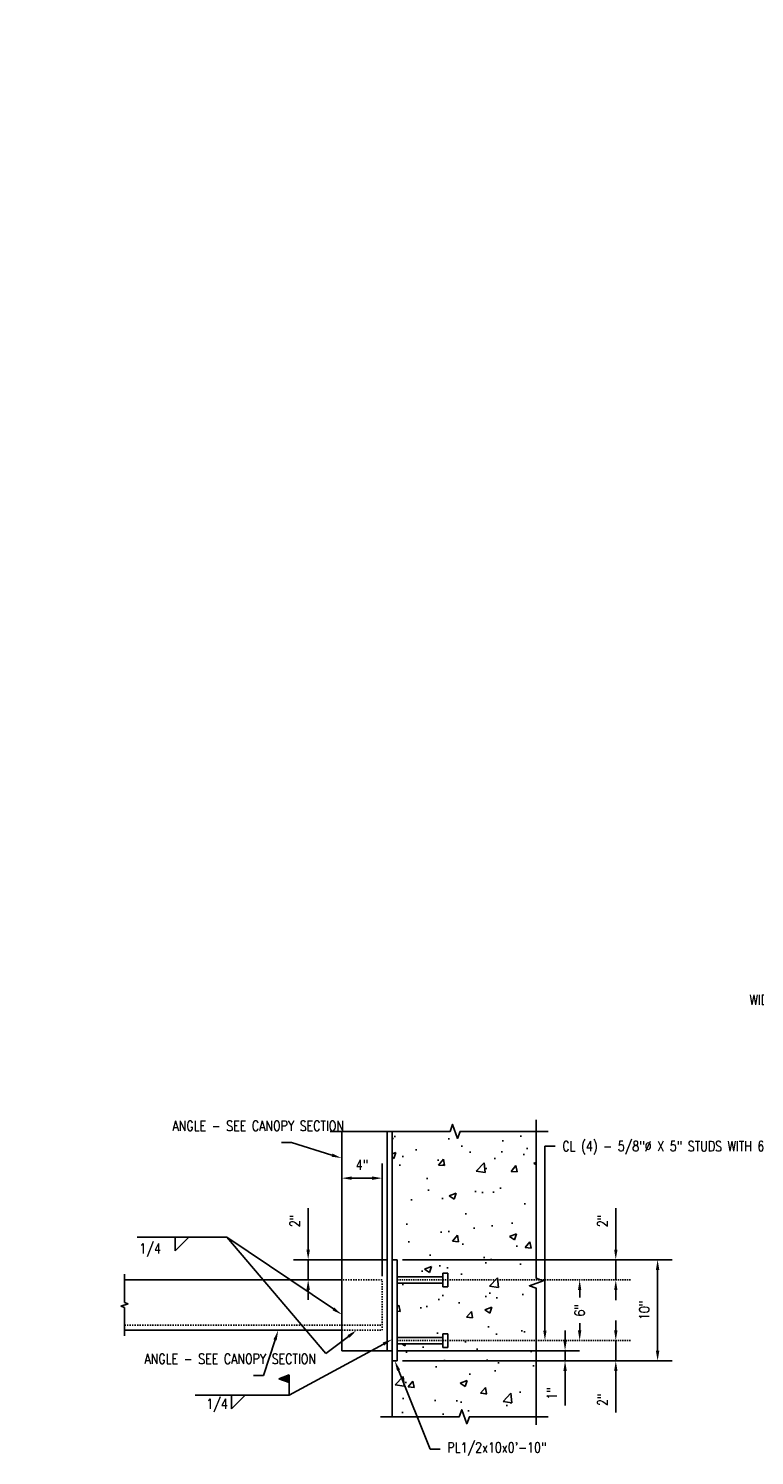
# Model space of a CAD drawing. Header units: inches. Extents: x -28 to 1146, y 41 to 191.
# Tile 5 of 13: x 116 to 188, y 41 to 182. Entities that reach past the tile are written whole.
import ezdxf
from ezdxf import colors
from ezdxf.entities.mleader import LeaderData, LeaderLine
from ezdxf.math import Vec2, Vec3

# ---------------------------------------------------------------- set-up
doc = ezdxf.new("R2010")
doc.units = ezdxf.units.IN
doc.header["$MEASUREMENT"] = 0
for name, pattern in [('Center 1_4_', [0.53125, 0.25, -0.09375, 0.09375, -0.09375]), ('Dash', [0.25, 0.125, -0.125]), ('Dash - 1_16_', [0.1875, 0.125, -0.0625])]:
    doc.linetypes.add(name, pattern=pattern)
doc.layers.add('A-WALL-PATT', color=8, linetype='Continuous', lineweight=18)
for name, color, linetype in [('S-ANNO-DIMS', 1, 'Continuous'), ('S-ANNO-NOTE', 2, 'Continuous'), ('S-ANNO-SYMB', 2, 'Continuous'), ('S-DETL-CNTR', 1, 'Center 1_4_'), ('S-DETL-GENF', 92, 'Continuous'), ('S-DETL-HDLN', 1, 'Dash'), ('S-DETL-MEDM', 3, 'Continuous')]:
    doc.layers.add(name, color=color, linetype=linetype)
doc.styles.add('Annotative', font='romans.shx', dxfattribs={"width": 0.8, "height": 0.125})
doc.dimstyles.new('Annotative', dxfattribs={"dimscale": 0, "dimtxt": 0.125, "dimasz": 0.125, "dimexe": 0.18, "dimexo": 0.0625, "dimgap": 0.09, "dimtad": 1, "dimdec": 3, "dimzin": 3, "dimdsep": 46, "dimlunit": 4, "dimtxsty": 'Annotative', "dimcen": 0.09, "dimclrt": 2, "dimazin": 2, "dimtfac": 1, "dimtdec": 3, "dimtmove": 0, "dimatfit": 0, "dimfxl": 1, "dimtfill": 1, "dimfrac": 2, "dimtolj": 1, "dimtzin": 0, "dimarcsym": 0})

# ---------------------------------------------------------------- blocks, each defined once
blk = doc.blocks.new('HDR-Ai_Breakline-Single - 03 - 3_ _ 1_-0_-1891459-CANOPY CONN 2')
at = {"lineweight": -3}
for p, q in [((-3.06, -3.5), (-0.25, -3.5)), ((-0.25, -3.5), (-0.12, -3.13)), ((-0.12, -3.13), (0.12, -3.88)), ((0.12, -3.88), (0.25, -3.5)), ((0.25, -3.5), (3.06, -3.5))]:
    blk.add_line(p, q, dxfattribs=at)
blk = doc.blocks.new('*D58')
at = {"layer": 'Defpoints', "color": 0, "transparency": 16777216}
for p in [(152.77, 60.58), (167.9, 58.58), (174.39, 58.58)]:
    blk.add_point(p, dxfattribs=at)
at = {"layer": 'S-ANNO-DIMS', "color": 0, "lineweight": -2, "transparency": 16777216}
for p, q in [((174.39, 61.58), (174.39, 65.69)), ((174.39, 58.58), (174.39, 60.58)), ((174.39, 57.58), (174.39, 56.58))]:
    blk.add_line(p, q, dxfattribs=at)
at = {"layer": 'S-ANNO-DIMS', "color": 0, "transparency": 16777216}
for points in [[(174.23, 61.58), (174.56, 61.58), (174.39, 60.58)], [(174.23, 57.58), (174.56, 57.58), (174.39, 58.58)]]:
    blk.add_solid(points, dxfattribs=at)
at = {"layer": 'S-ANNO-DIMS', "color": 2, "lineweight": -3, "transparency": 16777216, "insert": (173.08, 64.42), "char_height": 1, "width": 1.5533, "attachment_point": 5, "rotation": 90, "style": 'Annotative'}
blk.add_mtext('\\A1;2"', dxfattribs=at)
blk = doc.blocks.new('*D57')
at = {"layer": 'Defpoints', "color": 0, "transparency": 16777216}
for p in [(167.9, 58.58), (167.76, 52.58), (170.82, 52.58)]:
    blk.add_point(p, dxfattribs=at)
at = {"layer": 'S-ANNO-DIMS', "color": 0, "lineweight": -2, "transparency": 16777216}
for p, q in [((170.82, 57.58), (170.82, 56.83)), ((170.82, 53.58), (170.82, 54.32))]:
    blk.add_line(p, q, dxfattribs=at)
at = {"layer": 'S-ANNO-DIMS', "color": 0, "transparency": 16777216}
for points in [[(170.65, 57.58), (170.98, 57.58), (170.82, 58.58)], [(170.65, 53.58), (170.98, 53.58), (170.82, 52.58)]]:
    blk.add_solid(points, dxfattribs=at)
at = {"layer": 'S-ANNO-DIMS', "color": 2, "lineweight": -3, "transparency": 16777216, "insert": (170.82, 55.58), "char_height": 1, "width": 1.5533, "attachment_point": 5, "rotation": 90, "style": 'Annotative'}
blk.add_mtext('\\A1;6"', dxfattribs=at)
blk = doc.blocks.new('*D56')
at = {"layer": 'Defpoints', "color": 0, "transparency": 16777216}
for p in [(167.76, 52.58), (152.77, 50.58), (174.39, 50.58)]:
    blk.add_point(p, dxfattribs=at)
at = {"layer": 'S-ANNO-DIMS', "color": 0, "lineweight": -2, "transparency": 16777216}
for p, q in [((174.39, 53.58), (174.39, 54.58)), ((174.39, 52.58), (174.39, 50.58)), ((174.39, 49.58), (174.39, 45.46))]:
    blk.add_line(p, q, dxfattribs=at)
at = {"layer": 'S-ANNO-DIMS', "color": 0, "transparency": 16777216}
for points in [[(174.23, 53.58), (174.56, 53.58), (174.39, 52.58)], [(174.23, 49.58), (174.56, 49.58), (174.39, 50.58)]]:
    blk.add_solid(points, dxfattribs=at)
at = {"layer": 'S-ANNO-DIMS', "color": 2, "lineweight": -3, "transparency": 16777216, "insert": (173.08, 46.73), "char_height": 1, "width": 1.5533, "attachment_point": 5, "rotation": 90, "style": 'Annotative'}
blk.add_mtext('\\A1;2"', dxfattribs=at)
blk = doc.blocks.new('*D55')
at = {"layer": 'Defpoints', "color": 0, "transparency": 16777216}
for p in [(152.77, 60.58), (152.77, 50.58), (178.53, 50.58)]:
    blk.add_point(p, dxfattribs=at)
at = {"layer": 'S-ANNO-DIMS', "color": 0, "lineweight": -2, "transparency": 16777216}
for p, q in [((153.27, 60.58), (179.97, 60.58)), ((178.53, 59.58), (178.53, 51.58)), ((153.27, 50.58), (179.97, 50.58))]:
    blk.add_line(p, q, dxfattribs=at)
at = {"layer": 'S-ANNO-DIMS', "color": 0, "transparency": 16777216}
for points in [[(178.36, 59.58), (178.7, 59.58), (178.53, 60.58)], [(178.36, 51.58), (178.7, 51.58), (178.53, 50.58)]]:
    blk.add_solid(points, dxfattribs=at)
at = {"layer": 'S-ANNO-DIMS', "color": 2, "lineweight": -3, "transparency": 16777216, "insert": (177.21, 55.58), "char_height": 1, "width": 2.4577, "attachment_point": 5, "rotation": 90, "style": 'Annotative'}
blk.add_mtext('\\A1;10"', dxfattribs=at)
blk = doc.blocks.new('HDR-Si_Weld-Symbol - Bottom-1969923-CANOPY CONN 2')
at = {"layer": 'S-ANNO-NOTE', "lineweight": -3}
for p, q in [((-0.437, 0), (0.671, 0)), ((0.031, -0.169), (0.2, 0)), ((0.031, 0), (0.031, -0.169)), ((0.2, 0), (0.031, 0))]:
    blk.add_line(p, q, dxfattribs=at)
blk = doc.blocks.new('*D54')
at = {"layer": 'Defpoints', "color": 0, "transparency": 16777216}
for p in [(151.27, 68.65), (147.27, 65.6), (151.27, 58.47)]:
    blk.add_point(p, dxfattribs=at)
at = {"layer": 'S-ANNO-DIMS', "color": 0, "lineweight": -2, "transparency": 16777216}
for p, q in [((151.27, 58.97), (151.27, 70.09)), ((148.27, 68.65), (150.27, 68.65))]:
    blk.add_line(p, q, dxfattribs=at)
at = {"layer": 'S-ANNO-DIMS', "color": 0, "transparency": 16777216}
for points in [[(148.27, 68.82), (148.27, 68.48), (147.27, 68.65)], [(150.27, 68.82), (150.27, 68.48), (151.27, 68.65)]]:
    blk.add_solid(points, dxfattribs=at)
at = {"layer": 'S-ANNO-DIMS', "color": 2, "lineweight": -3, "transparency": 16777216, "insert": (149.27, 69.96), "char_height": 1, "width": 1.5533, "attachment_point": 5, "style": 'Annotative'}
blk.add_mtext('\\A1;4"', dxfattribs=at)
blk = doc.blocks.new('*D83')
at = {"layer": 'Defpoints', "color": 0, "transparency": 16777216}
for p in [(152.27, 60.58), (143.95, 58.6), (151.27, 58.6)]:
    blk.add_point(p, dxfattribs=at)
at = {"layer": 'S-ANNO-DIMS', "color": 0, "lineweight": -2, "transparency": 16777216}
for p, q in [((143.95, 61.58), (143.95, 65.69)), ((151.77, 60.58), (142.51, 60.58)), ((143.95, 58.6), (143.95, 60.58)), ((143.95, 57.6), (143.95, 56.6))]:
    blk.add_line(p, q, dxfattribs=at)
at = {"layer": 'S-ANNO-DIMS', "color": 0, "transparency": 16777216}
for points in [[(143.78, 61.58), (144.12, 61.58), (143.95, 60.58)], [(143.78, 57.6), (144.12, 57.6), (143.95, 58.6)]]:
    blk.add_solid(points, dxfattribs=at)
at = {"layer": 'S-ANNO-DIMS', "color": 2, "transparency": 16777216, "insert": (142.64, 64.42), "char_height": 1, "attachment_point": 5, "rotation": 90, "style": 'Annotative', "bg_fill": 3, "box_fill_scale": 1.25, "bg_fill_color": 256, "bg_fill_true_color": 13158600, "bg_fill_transparency": 0}
blk.add_mtext('\\A1;2"', dxfattribs=at)
blk = doc.blocks.new('*D97')
at = {"layer": 'Defpoints', "color": 0, "transparency": 16777216}
for p in [(152.27, 51.58), (152.77, 50.58), (169.37, 50.58)]:
    blk.add_point(p, dxfattribs=at)
at = {"layer": 'S-ANNO-DIMS', "color": 0, "lineweight": -2, "transparency": 16777216}
for p, q in [((169.37, 52.58), (169.37, 53.58)), ((152.77, 51.58), (170.81, 51.58)), ((169.37, 51.58), (169.37, 50.58)), ((153.27, 50.58), (170.81, 50.58)), ((169.37, 49.58), (169.37, 46.15))]:
    blk.add_line(p, q, dxfattribs=at)
at = {"layer": 'S-ANNO-DIMS', "color": 0, "transparency": 16777216}
for points in [[(169.21, 52.58), (169.54, 52.58), (169.37, 51.58)], [(169.21, 49.58), (169.54, 49.58), (169.37, 50.58)]]:
    blk.add_solid(points, dxfattribs=at)
at = {"layer": 'S-ANNO-DIMS', "color": 2, "lineweight": -3, "transparency": 16777216, "insert": (168.06, 47.36), "char_height": 1, "width": 2.4577, "attachment_point": 5, "rotation": 90, "style": 'Annotative'}
blk.add_mtext('\\A1;1"', dxfattribs=at)

msp = doc.modelspace()

# ---------------------------------------------------------------- hatches: boundary and pattern name
at = {"layer": 'A-WALL-PATT', "lineweight": -3}
h = msp.add_hatch(dxfattribs=at)
h.set_pattern_fill('AR-CONC', color=8, style=0)
h.set_pattern_definition([(50, (63.131, 4.1305), (7.1726, -0.62752), [0.75, -8.25]), (355, (63.131, 4.1305), (-1.3875, 7.5219), [0.6, -6.6]), (100.4514, (63.7285, 4.078), (5.7851, 6.8944), [0.6374, -7.01142]), (46.184, (63.131, 6.1305), (10.6724, -1.6552), [1.125, -12.375]), (96.636, (64.02, 5.993), (9.3466, 9.7412), [0.9561, -10.5171]), (351.184, (63.131, 6.13), (9.3466, 9.7412), [0.9, -9.9]), (21, (64.131, 5.6305), (5.96907, -4.0262), [0.75, -8.25]), (326, (64.131, 5.6305), (2.43315, 7.2515), [0.6, -6.6]), (71.4514, (64.628, 5.295), (8.40222, 3.2253), [0.6374, -7.01142]), (37.5, (63.1308, 4.1305), (0.1216, 3.32894), [0, -6.52, 0, -6.7, 0, -6.625]), (7.5, (63.131, 4.1305), (2.6307, 3.94412), [0, -3.82, 0, -6.37, 0, -2.525]), (327.5, (60.9008, 4.1305), (5.338224, -0.22555), [0, -2.5, 0, -7.8, 0, -10.35]), (317.5, (59.901, 4.1305), (5.83186, 1.00105), [0, -3.25, 0, -5.18, 0, -7.35])])
h.paths.add_polyline_path([(158.0384, 44.3602), (158.2884, 45.047), (166.5278, 45.047), (166.5278, 57.7555), (165.841, 58.0055), (167.2147, 58.5055), (166.5278, 58.7555), (166.5278, 73.2737), (158.9899, 73.2737), (158.7399, 72.5869), (158.2399, 73.9606), (157.9899, 73.2737), (152.2721, 73.2737), (152.2721, 60.5764), (152.7721, 60.5764), (152.7721, 58.8914), (157.2839, 58.8914), (157.2839, 59.2457), (157.7563, 59.2457), (157.7563, 57.9071), (157.2839, 57.9071), (157.2839, 58.2614), (152.7721, 58.2614), (152.7721, 52.8914), (157.2839, 52.8914), (157.2839, 53.2457), (157.7563, 53.2457), (157.7563, 51.9071), (157.2839, 51.9071), (157.2839, 52.2614), (152.7721, 52.2614), (152.7721, 50.5764), (152.2721, 50.5764), (152.2721, 45.047), (157.2884, 45.047), (157.5384, 45.7339)])
at = {"layer": 'S-ANNO-NOTE', "lineweight": -3}
msp.add_hatch(color=256, dxfattribs=at).paths.add_polyline_path([(141.0614, 48.8068), (142.0614, 49.1818), (142.0614, 48.4318)])

# ---------------------------------------------------------------- linework, layer by layer
for p, q in [((145.6915, 51.299), (135.9007, 62.8026)), ((142.0614, 49.1818), (141.0614, 48.8068)), ((142.0614, 48.4318), (141.0614, 48.8068)), ((142.0614, 47.1747), (142.0614, 49.1818)), ((141.6412, 47.1747), (132.7739, 47.1747)), ((136.3628, 45.8217), (137.7157, 47.1747)), ((136.3628, 47.1747), (136.3628, 45.8217))]:
    msp.add_line(p, q, dxfattribs=at)
at = {"layer": 'S-DETL-CNTR', "linetype": 'Dash - 1_16_', "lineweight": -3}
for p, q in [((175.833, 58.5764), (152.7721, 58.5764)), ((175.833, 52.5764), (152.7721, 52.5764))]:
    msp.add_line(p, q, dxfattribs=at)
at = {"layer": 'S-DETL-GENF', "lineweight": -3}
for p, q in [((152.2721, 73.2737), (147.2721, 73.2737)), ((147.2721, 73.2737), (147.2721, 58.598)), ((151.7721, 73.2737), (151.7721, 51.5764)), ((152.2721, 50.5764), (152.2721, 73.2737)), ((147.2721, 58.598), (125.7721, 58.598)), ((125.7721, 53.598), (147.2721, 53.598)), ((147.2721, 53.598), (147.2721, 51.5764)), ((147.2721, 51.5764), (152.2721, 51.5764))]:
    msp.add_line(p, q, dxfattribs=at)
at = {"layer": 'S-DETL-GENF', "linetype": 'Dash', "lineweight": -3}
msp.add_line((125.7721, 54.098), (151.2721, 54.098), dxfattribs=at)
at = {"layer": 'S-DETL-HDLN', "linetype": 'Continuous', "lineweight": -3}
msp.add_line((147.2721, 53.598), (147.2721, 58.598), dxfattribs=at)
at = {"layer": 'S-DETL-MEDM', "lineweight": -3}
for p, q in [((152.7721, 60.5764), (152.2721, 60.5764)), ((152.7721, 50.5764), (152.7721, 60.5764)), ((152.7721, 58.8914), (157.2839, 58.8914)), ((152.7721, 58.2614), (157.2839, 58.2614)), ((157.7563, 59.2457), (157.2839, 59.2457)), ((157.2839, 59.2457), (157.2839, 57.9071)), ((157.2839, 57.9071), (157.7563, 57.9071)), ((157.7563, 57.9071), (157.7563, 59.2457)), ((152.7721, 52.8914), (157.2839, 52.8914)), ((152.7721, 52.2614), (157.2839, 52.2614)), ((157.2839, 51.9071), (157.2839, 53.2457)), ((157.2839, 53.2457), (157.7563, 53.2457)), ((157.7563, 53.2457), (157.7563, 51.9071)), ((157.7563, 51.9071), (157.2839, 51.9071)), ((152.2721, 50.5764), (152.2721, 45.047)), ((152.2721, 50.5764), (152.7721, 50.5764))]:
    msp.add_line(p, q, dxfattribs=at)
for points in [[(167.685, 73.2737), (158.9899, 73.2737), (158.7399, 72.5869), (158.2399, 73.9606), (157.9899, 73.2737), (146.1149, 73.2737)], [(166.5278, 74.4309), (166.5278, 58.7555), (167.2147, 58.5055), (165.841, 58.0055), (166.5278, 57.7555), (166.5278, 44.2521)], [(151.1149, 45.047), (158.9, 45.047), (159.15, 45.7339), (159.65, 44.3602), (159.9, 45.047), (167.685, 45.047)]]:
    msp.add_lwpolyline(points, dxfattribs=at)

# ---------------------------------------------------------------- block references
at = {"layer": 'S-ANNO-NOTE', "lineweight": -3, "xscale": 8, "yscale": 8, "zscale": 8}
msp.add_blockref('HDR-Si_Weld-Symbol - Bottom-1969923-CANOPY CONN 2', (130.5334, 62.8026), dxfattribs=at)
at = {"layer": 'S-DETL-MEDM', "lineweight": -3, "rotation": 89.9999999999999}
msp.add_blockref('HDR-Ai_Breakline-Single - 03 - 3_ _ 1_-0_-1891459-CANOPY CONN 2', (122.2721, 56.098), dxfattribs=at)

# ---------------------------------------------------------------- texts
at = {"layer": 'S-ANNO-NOTE', "lineweight": -3, "char_height": 1, "width": 2.499528, "attachment_point": 2, "line_spacing_factor": 0.981704, "style": 'Annotative'}
for insert in [(128.3148, 62.1956), (134.9306, 46.8323)]:
    msp.add_mtext('\\pxqc,t3.2,6.4,9.6,12.8,16,19.2,22.4,25.6,28.8,32,35.2,38.4,41.6,44.8,48,51.2,54.4,57.6,60.8,64,67.2,70.4,73.6,76.8,80,83.2,86.4,89.6,92.8,96,99.2,102.4;{1/4}', dxfattribs=dict(at, insert=insert))

# ---------------------------------------------------------------- dimensions: what is measured, and where the dimension line sits
at = {"layer": 'S-ANNO-DIMS', "lineweight": -3}
dim = msp.add_linear_dim(base=(151.2721, 68.6487), p1=(147.2721, 65.5987), p2=(151.2721, 58.4747), dimstyle='Annotative', override={"dimpost": '\\X', "dimse1": 1, "dimtfill": 0}, dxfattribs=at)
dim.commit()
dim.dimension.update_dxf_attribs({"geometry": '*D54', "text_midpoint": (149.2721, 68.6487), "dimtype": 160})
for base, p1, p2, picture, middle in [((174.393, 58.5764), (152.7721, 60.5764), (167.8987, 58.5764), '*D58', (174.393, 64.4202)), ((174.393, 50.5764), (167.7563, 52.5764), (152.7721, 50.5764), '*D56', (174.393, 46.7326))]:
    dim = msp.add_linear_dim(base=base, p1=p1, p2=p2, angle=90, dimstyle='Annotative', override={"dimpost": '\\X', "dimse1": 1, "dimse2": 1, "dimtfill": 0}, dxfattribs=at)
    dim.commit()
    dim.dimension.update_dxf_attribs({"geometry": picture, "text_midpoint": middle, "dimtype": 160})
for base, p1, p2, override, picture, middle in [((178.5299, 50.5764), (152.7721, 60.5764), (152.7721, 50.5764), {"dimpost": '\\X', "dimtfill": 0}, '*D55', (177.2147, 55.5764)), ((170.8169, 52.5764), (167.8987, 58.5764), (167.7563, 52.5764), {"dimtad": 0, "dimpost": '\\X', "dimse1": 1, "dimse2": 1, "dimtfill": 0}, '*D57', (170.8169, 55.5764)), ((169.374, 50.5764), (152.2721, 51.5764), (152.7721, 50.5764), {"dimpost": '\\X', "dimtfill": 0}, '*D97', (168.0588, 47.3612))]:
    dim = msp.add_linear_dim(base=base, p1=p1, p2=p2, angle=90, dimstyle='Annotative', override=override, dxfattribs=at)
    dim.commit()
    dim.dimension.update_dxf_attribs({"geometry": picture, "text_midpoint": middle})

# ---------------------------------------------------------------- leaders
at = {"layer": 'S-ANNO-NOTE', "lineweight": -3}
ml = msp.add_multileader_mtext('Standard', dxfattribs=at)
ml.set_content('\\A1;WIDE FLANGE DOOR ROLLER GUIDE SUPPORT SEE SECTIONS.', color=256, style='Annotative')
ml.set_leader_properties(color=1, linetype='ByLayer', lineweight=-1)
ml.build(insert=Vec2(0, 0))
ml.multileader.update_dxf_attribs({"text_right_attachment_type": 3, "dogleg_length": 0.125, "arrow_head_size": 1, "scale": 8})
ctx = ml.context
ctx.base_point, ctx.scale, ctx.char_height, ctx.arrow_head_size, ctx.landing_gap_size, ctx.plane_origin = Vec3(272.4203, 181.8607), 8, 1, 1, 0.72, Vec3(283.5539, 157.7336)
ctx.right_attachment, ctx.text_align_type = 3, 2
notes = []
notes.append((ctx, [(1, (1, 1, 0), (289.6413, 178.5274), (-1, 0), 1, [(0, [(289.6413, 174.4071)], 0, [])])]))
ctx.mtext.insert, ctx.mtext.width, ctx.mtext.alignment, ctx.mtext.flow_direction = Vec3(287.9213, 182.3607), 15.760406, 3, 5
ml = msp.add_multileader_mtext('Standard', dxfattribs=at)
ml.set_content('\\A1;PL 3/4X10X0\'-10"', color=256, style='Annotative')
ml.set_leader_properties(color=1, linetype='ByLayer', lineweight=-1)
ml.build(insert=Vec2(0, 0))
ml.multileader.update_dxf_attribs({"text_right_attachment_type": 3, "dogleg_length": 0.125, "arrow_head_size": 1, "scale": 8})
ctx = ml.context
ctx.base_point, ctx.scale, ctx.char_height, ctx.arrow_head_size, ctx.landing_gap_size, ctx.plane_origin = Vec3(272.4203, 150.3622), 8, 1, 1, 0.72, Vec3(283.2247, 136.5305)
ctx.right_attachment, ctx.text_align_type = 3, 2
notes.append((ctx, [(1, (1, 1, 0), (286.4794, 150.1718), (-1, 0), 1, [(0, [(290.6231, 155.1946)], 0, [])])]))
ctx.mtext.insert, ctx.mtext.width, ctx.mtext.alignment, ctx.mtext.flow_direction = Vec3(284.7594, 151.0289), 15.690136, 3, 5
ml = msp.add_multileader_mtext('Standard', dxfattribs=at)
ml.set_content('\\A1;(4) - 3/4"%%C A325 BOLTS W/ LOCK WASHERS', color=256, style='Annotative')
ml.set_leader_properties(color=1, linetype='ByLayer', lineweight=-1)
ml.build(insert=Vec2(0, 0))
ml.multileader.update_dxf_attribs({"text_right_attachment_type": 3, "dogleg_length": 0.125, "arrow_head_size": 1, "scale": 8})
ctx = ml.context
ctx.base_point, ctx.scale, ctx.char_height, ctx.arrow_head_size, ctx.landing_gap_size, ctx.plane_origin = Vec3(268.6253, 147.8425), 8, 1, 1, 0.72, Vec3(277.1748, 129.1172)
ctx.right_attachment, ctx.text_align_type = 3, 2
notes.append((ctx, [(1, (1, 1, 0), (287.0653, 145.7949), (-1, 0), 1, [(0, [(292.1231, 153.2019)], 0, [])])]))
ctx.mtext.insert, ctx.mtext.width, ctx.mtext.alignment, ctx.mtext.flow_direction = Vec3(285.3453, 148.5091), 16.921263, 3, 5
ml = msp.add_multileader_mtext('Standard', dxfattribs=at)
ml.set_content('\\A1;FACE OF HEADER BEAM', color=256, style='Annotative')
ml.set_leader_properties(color=1, linetype='ByLayer', lineweight=-1)
ml.build(insert=Vec2(0, 0))
ml.multileader.update_dxf_attribs({"text_right_attachment_type": 3, "dogleg_length": 0.125, "arrow_head_size": 1, "scale": 8})
ctx = ml.context
ctx.base_point, ctx.scale, ctx.char_height, ctx.arrow_head_size, ctx.landing_gap_size, ctx.plane_origin = Vec3(202.2532, 112.2354), 8, 1, 1, 0.72, Vec3(208.053, 91.2297)
ctx.right_attachment, ctx.text_align_type = 3, 2
notes.append((ctx, [(1, (1, 1, 0), (212.8837, 110.5687), (-1, 0), 1, [(0, [(218.3035, 108.1434)], 0, [])])]))
ctx.mtext.insert, ctx.mtext.width, ctx.mtext.alignment, ctx.mtext.flow_direction = Vec3(211.1637, 112.7354), 9.202234, 3, 5
at = {"layer": 'S-ANNO-NOTE'}
ml = msp.add_multileader_mtext('Standard', dxfattribs=at)
ml.set_content('WIDE FLANGE DOOR RAIL SUPPORT SEE SECTIONS.', color=256, style='Annotative')
ml.set_leader_properties(color=1, linetype='ByLayer', lineweight=-1)
ml.build(insert=Vec2(0, 0))
ml.multileader.update_dxf_attribs({"text_right_attachment_type": 3, "dogleg_length": 0.125, "arrow_head_size": 1, "scale": 8})
ctx = ml.context
ctx.base_point, ctx.scale, ctx.char_height, ctx.arrow_head_size, ctx.landing_gap_size, ctx.plane_origin = Vec3(202.2532, 86.2864), 8, 1, 1, 0.72, Vec3(216.3744, 79.7091)
ctx.right_attachment, ctx.text_align_type = 3, 2
notes.append((ctx, [(0, (1, 1, 0), (216.5027, 82.9531), (-1, 0), 1, [(0, [(217.4283, 91.6434)], 0, [])])]))
ctx.mtext.insert, ctx.mtext.width, ctx.mtext.alignment, ctx.mtext.flow_direction = Vec3(214.7827, 86.7864), 12.153305, 3, 5
at = {"layer": 'S-ANNO-NOTE', "lineweight": -3}
ml = msp.add_multileader_mtext('Standard', dxfattribs=at)
ml.set_content('\\A1;1/2" %%C BOLT @ EA. ANGLE W/ TAPERED WASHER.', color=256, style='Annotative')
ml.set_leader_properties(color=1, linetype='ByLayer', lineweight=-1)
ml.build(insert=Vec2(0, 0))
ml.multileader.update_dxf_attribs({"text_right_attachment_type": 3, "dogleg_length": 0.125, "arrow_head_size": 1, "scale": 8})
ctx = ml.context
ctx.base_point, ctx.scale, ctx.char_height, ctx.arrow_head_size, ctx.landing_gap_size, ctx.plane_origin = Vec3(60.1202, 87.008), 8, 1, 1, 0.72, Vec3(86.1833, 68.5545)
ctx.right_attachment = 3
notes.append((ctx, [(1, (1, 1, 0), (73.4174, 83.2937), (-1, 0), 1, [(0, [(85.1534, 65.4594)], 0, [])])]))
ctx.mtext.insert, ctx.mtext.width, ctx.mtext.flow_direction = Vec3(60.8402, 87.508), 10.977719, 5
ml = msp.add_multileader_mtext('Standard', dxfattribs=at)
ml.set_content('CAULK FLASHING IN REGLET', color=256, style='Annotative')
ml.set_leader_properties(color=1, linetype='ByLayer', lineweight=-1)
ml.build(insert=Vec2(0, 0))
ml.multileader.update_dxf_attribs({"text_right_attachment_type": 3, "dogleg_length": 0.36, "arrow_head_size": 1, "scale": 8})
ctx = ml.context
ctx.base_point, ctx.scale, ctx.char_height, ctx.arrow_head_size, ctx.landing_gap_size, ctx.plane_origin = Vec3(86.8517, 85.6189), 8, 1, 1, 0.72, Vec3(87.0314, 76.8078)
ctx.right_attachment = 3
notes.append((ctx, [(0, (1, 1, 0), (83.0508, 85.6189), (1, 0), 3.8009, [(0, [(87.0314, 76.8078)], 0, [])])]))
ctx.mtext.insert, ctx.mtext.width, ctx.mtext.flow_direction = Vec3(87.5717, 86.1189), 10.174367, 5
ml = msp.add_multileader_mtext('Standard', dxfattribs=at)
ml.set_content('\\A1;NEOPRENE CLOSURE', color=256, style='Annotative')
ml.set_leader_properties(color=1, linetype='ByLayer', lineweight=-1)
ml.build(insert=Vec2(0, 0))
ml.multileader.update_dxf_attribs({"text_right_attachment_type": 3, "dogleg_length": 0.125, "arrow_head_size": 1, "scale": 8})
ctx = ml.context
ctx.base_point, ctx.scale, ctx.char_height, ctx.arrow_head_size, ctx.landing_gap_size, ctx.plane_origin = Vec3(60.1202, 79.2004), 8, 1, 1, 0.72, Vec3(85.5193, 65.2016)
ctx.right_attachment = 3
notes.append((ctx, [(1, (1, 1, 0), (74.8269, 79.2004), (-1, 0), 1, [(0, [(79.7623, 69.5033)], 0, [])])]))
ctx.mtext.insert, ctx.mtext.width, ctx.mtext.flow_direction = Vec3(60.8402, 79.7004), 18.350027, 5
ml = msp.add_multileader_mtext('Standard', dxfattribs=at)
ml.set_content('CL (4) - 5/8"%%C\\PX 5" STUDS WITH\\P6" GAGE.', color=256, style='Annotative')
ml.set_leader_properties(color=1, linetype='ByLayer', lineweight=-1)
ml.build(insert=Vec2(0, 0))
ml.multileader.update_dxf_attribs({"text_right_attachment_type": 3, "dogleg_length": 0.125, "arrow_head_size": 1, "scale": 8})
ctx = ml.context
ctx.base_point, ctx.scale, ctx.char_height, ctx.arrow_head_size, ctx.landing_gap_size, ctx.plane_origin = Vec3(103.4445, 76.0789), 8, 1, 1, 0.72, Vec3(130.7703, 45.1289)
ctx.right_attachment = 3
notes.append((ctx, [(0, (1, 1, 0), (102.4445, 76.0789), (1, 0), 1, [(1, [(102.4445, 56.9388), (102.4445, 64.9388)], 0, [])])]))
ctx.mtext.insert, ctx.mtext.width, ctx.mtext.flow_direction = Vec3(104.1645, 76.5789), 18.469045, 5
ml = msp.add_multileader_mtext('Standard', dxfattribs=at)
ml.set_content('\\A1;ANGLE - SEE CANOPY SECTION', color=256, style='Annotative')
ml.set_leader_properties(color=1, linetype='ByLayer', lineweight=-1)
ml.build(insert=Vec2(0, 0))
ml.multileader.update_dxf_attribs({"text_right_attachment_type": 3, "dogleg_length": 0.125, "arrow_head_size": 1, "scale": 8})
ctx = ml.context
ctx.base_point, ctx.scale, ctx.char_height, ctx.arrow_head_size, ctx.landing_gap_size, ctx.plane_origin = Vec3(129.8056, 73.8285), 8, 1, 1, 0.72, Vec3(138.9244, 58.4826)
ctx.right_attachment = 3
notes.append((ctx, [(1, (1, 1, 0), (142.3028, 72.1618), (-1, 0), 1, [(0, [(147.2619, 70.6355)], 0, [])])]))
ctx.mtext.insert, ctx.mtext.width, ctx.mtext.defined_height, ctx.mtext.flow_direction = Vec3(130.5256, 74.3285), 11.914385, 4.974, 5
ml = msp.add_multileader_mtext('Standard', dxfattribs=at)
ml.set_content('CL (4) - 5/8"%%C X 5" STUDS WITH 6" GAGE.', color=256, style='Annotative')
ml.set_leader_properties(color=1, linetype='ByLayer', lineweight=-1)
ml.build(insert=Vec2(0, 0))
ml.multileader.update_dxf_attribs({"text_right_attachment_type": 3, "dogleg_length": 0.125, "arrow_head_size": 1, "scale": 8})
ctx = ml.context
ctx.base_point, ctx.scale, ctx.char_height, ctx.arrow_head_size, ctx.landing_gap_size, ctx.plane_origin = Vec3(168.3796, 71.8201), 8, 1, 1, 0.72, Vec3(195.7055, 40.7664)
ctx.right_attachment = 3
notes.append((ctx, [(0, (1, 1, 0), (167.3796, 71.8201), (1, 0), 1, [(1, [(167.3796, 52.5764), (167.3796, 58.5764)], 0, [])])]))
ctx.mtext.insert, ctx.mtext.width, ctx.mtext.flow_direction = Vec3(169.0996, 72.3201), 13.818614, 5
ml = msp.add_multileader_mtext('Standard', dxfattribs=at)
ml.set_content('\\A1;ANGLE - SEE CANOPY SECTION', color=256, style='Annotative')
ml.set_leader_properties(color=1, linetype='ByLayer', lineweight=-1)
ml.build(insert=Vec2(0, 0))
ml.multileader.update_dxf_attribs({"text_right_attachment_type": 3, "dogleg_length": 0.125, "arrow_head_size": 1, "scale": 8})
ctx = ml.context
ctx.base_point, ctx.scale, ctx.char_height, ctx.arrow_head_size, ctx.landing_gap_size, ctx.plane_origin = Vec3(60.1202, 53.3653), 8, 1, 1, 0.72, Vec3(71.7531, 31.8045)
ctx.right_attachment = 3
notes.append((ctx, [(1, (1, 1, 0), (72.6174, 51.6987), (-1, 0), 1, [(1, [(81.9602, 53.9482), (74.6531, 59.6956)], 0, [])])]))
ctx.mtext.insert, ctx.mtext.width, ctx.mtext.flow_direction = Vec3(60.8402, 53.8653), 11.914385, 5
ml = msp.add_multileader_mtext('Standard', dxfattribs=at)
ml.set_content('\\A1;PL1/2x10x0\'-10"', color=256, style='Annotative')
ml.set_leader_properties(color=1, linetype='ByLayer', lineweight=-1)
ml.build(insert=Vec2(0, 0))
ml.multileader.update_dxf_attribs({"text_right_attachment_type": 3, "dogleg_length": 0.125, "arrow_head_size": 1, "scale": 8})
ctx = ml.context
ctx.base_point, ctx.scale, ctx.char_height, ctx.arrow_head_size, ctx.landing_gap_size, ctx.plane_origin = Vec3(89.659, 49.2617), 8, 1, 1, 0.72, Vec3(113.8268, 24.7991)
ctx.right_attachment = 3
notes.append((ctx, [(0, (1, 1, 0), (88.659, 49.2617), (1, 0), 1, [(0, [(87.2102, 54.9388)], 0, [])])]))
ctx.mtext.insert, ctx.mtext.width, ctx.mtext.flow_direction = Vec3(90.379, 49.9284), 18.350027, 5
ml = msp.add_multileader_mtext('Standard', dxfattribs=at)
ml.set_content('\\A1;ANGLE - SEE CANOPY SECTION', color=256, style='Annotative')
ml.set_leader_properties(color=1, linetype='ByLayer', lineweight=-1)
ml.build(insert=Vec2(0, 0))
ml.multileader.update_dxf_attribs({"text_right_attachment_type": 3, "dogleg_length": 0.125, "arrow_head_size": 1, "scale": 8})
ctx = ml.context
ctx.base_point, ctx.scale, ctx.char_height, ctx.arrow_head_size, ctx.landing_gap_size, ctx.plane_origin = Vec3(89.659, 45.4388), 8, 1, 1, 0.72, Vec3(99.4606, 26.0065)
ctx.right_attachment = 3
notes.append((ctx, [(0, (1, 1, 0), (88.659, 45.4388), (1, 0), 1, [(1, [(84.4602, 52.9875)], 0, [])])]))
ctx.mtext.insert, ctx.mtext.width, ctx.mtext.flow_direction = Vec3(90.379, 45.9388), 11.914385, 5
ml = msp.add_multileader_mtext('Standard', dxfattribs=at)
ml.set_content('\\A1;ANGLE - SEE CANOPY SECTION', color=256, style='Annotative')
ml.set_leader_properties(color=1, linetype='ByLayer', lineweight=-1)
ml.build(insert=Vec2(0, 0))
ml.multileader.update_dxf_attribs({"text_right_attachment_type": 3, "dogleg_length": 0.125, "arrow_head_size": 1, "scale": 8})
ctx = ml.context
ctx.base_point, ctx.scale, ctx.char_height, ctx.arrow_head_size, ctx.landing_gap_size, ctx.plane_origin = Vec3(127.0345, 50.7791), 8, 1, 1, 0.72, Vec3(136.9769, 26.0581)
ctx.right_attachment = 3
notes.append((ctx, [(1, (1, 1, 0), (139.5316, 49.1124), (-1, 0), 1, [(1, [(140.9843, 53.598)], 0, [])])]))
ctx.mtext.insert, ctx.mtext.width, ctx.mtext.flow_direction = Vec3(127.7545, 51.2791), 11.914385, 5
ml = msp.add_multileader_mtext('Standard', dxfattribs=at)
ml.set_content('\\A1;PL1/2x10x0\'-10" ', color=256, style='Annotative')
ml.set_leader_properties(color=1, linetype='ByLayer', lineweight=-1)
ml.build(insert=Vec2(0, 0))
ml.multileader.update_dxf_attribs({"text_right_attachment_type": 3, "dogleg_length": 0.125, "arrow_head_size": 1, "scale": 8})
ctx = ml.context
ctx.base_point, ctx.scale, ctx.char_height, ctx.arrow_head_size, ctx.landing_gap_size, ctx.plane_origin = Vec3(157.0091, 41.8365), 8, 1, 1, 0.72, Vec3(179.1387, 20.4367)
ctx.right_attachment = 3
notes.append((ctx, [(0, (1, 1, 0), (156.0091, 41.8365), (1, 0), 1, [(0, [(152.5221, 50.5764)], 0, [])])]))
ctx.mtext.insert, ctx.mtext.width, ctx.mtext.flow_direction = Vec3(157.7291, 42.5032), 18.350027, 5
at = {"layer": 'S-ANNO-SYMB', "lineweight": -3}
ml = msp.add_multileader_mtext('Standard', dxfattribs=at)
ml.set_content('', color=256, style='Annotative')
ml.set_leader_properties(color=256, linetype='ByLayer', lineweight=-1)
ml.build(insert=Vec2(0, 0))
ml.multileader.update_dxf_attribs({"has_dogleg": 0, "text_right_attachment_type": 3, "dogleg_length": 0.36, "arrow_head_size": 1, "scale": 8})
ctx = ml.context
ctx.base_point, ctx.scale, ctx.char_height, ctx.arrow_head_size, ctx.landing_gap_size, ctx.plane_origin = Vec3(134.4607, 62.8026), 8, 1, 1, 0.72, Vec3(149.8152, 58.098)
ctx.right_attachment, ctx.text_align_type = 3, 2
notes.append((ctx, [(0, (1, 1, 0), (136.3209, 62.8026), (-1, 0), 0.4202, [(0, [(147.2721, 55.157)], 0, [])])]))
ctx.mtext.insert, ctx.mtext.alignment, ctx.mtext.flow_direction = Vec3(135.1807, 63.3026), 3, 5
ml = msp.add_multileader_mtext('Standard', dxfattribs=at)
ml.set_content('', color=256, style='Annotative')
ml.set_leader_properties(color=256, linetype='ByLayer', lineweight=-1)
ml.build(insert=Vec2(0, 0))
ml.multileader.update_dxf_attribs({"text_right_attachment_type": 3, "dogleg_length": 0.36, "arrow_head_size": 1, "scale": 8})
ctx = ml.context
ctx.base_point, ctx.scale, ctx.char_height, ctx.arrow_head_size, ctx.landing_gap_size, ctx.plane_origin = Vec3(140.2012, 47.1747), 8, 1, 1, 0.72, Vec3(152.274, 50.4832)
ctx.right_attachment, ctx.text_align_type = 3, 2
notes.append((ctx, [(0, (1, 1, 0), (142.0614, 47.1747), (-1, 0), 0.4202, [(0, [(152.2721, 52.7156)], 0, [])])]))
ctx.mtext.insert, ctx.mtext.alignment, ctx.mtext.flow_direction = Vec3(140.9212, 47.6747), 3, 5
ml = msp.add_multileader_mtext('Standard', dxfattribs=at)
ml.set_content('', color=256, style='Annotative')
ml.set_leader_properties(color=256, linetype='ByLayer', lineweight=-1)
ml.build(insert=Vec2(0, 0))
ml.multileader.update_dxf_attribs({"has_dogleg": 0, "text_right_attachment_type": 3, "dogleg_length": 0.36, "arrow_head_size": 1, "scale": 8})
ctx = ml.context
ctx.base_point, ctx.scale, ctx.char_height, ctx.arrow_head_size, ctx.landing_gap_size, ctx.plane_origin = Vec3(144.2515, 51.299), 8, 1, 1, 0.72, Vec3(151.2812, 56.4232)
ctx.right_attachment, ctx.text_align_type = 3, 2
notes.append((ctx, [(0, (1, 1, 0), (146.1117, 51.299), (-1, 0), 0.4202, [(0, [(148.7381, 53.598)], 0, [])])]))
ctx.mtext.insert, ctx.mtext.alignment, ctx.mtext.flow_direction = Vec3(144.9715, 51.799), 3, 5
for ctx, leaders in notes:
    for number, flags, end, landing, length, lines in leaders:
        leader = LeaderData()
        leader.index, (leader.has_last_leader_line, leader.has_dogleg_vector, leader.attachment_direction) = number, flags
        leader.last_leader_point, leader.dogleg_vector, leader.dogleg_length = Vec3(end), Vec3(landing), length
        for number, points, colour, breaks in lines:
            line = LeaderLine()
            line.index, line.vertices, line.color, line.breaks = number, Vec3.list(points), colors.encode_raw_color(colour), breaks
            leader.lines.append(line)
        ctx.leaders.append(leader)

# ---------------------------------------------------------------- next in the draw order: dimensions: what is measured, and where the dimension line sits
at = {"layer": 'S-ANNO-DIMS'}
dim = msp.add_linear_dim(base=(143.9515, 58.598), p1=(152.2721, 60.5764), p2=(151.2721, 58.598), angle=90, dimstyle='Annotative', override={"dimpost": '\\X', "dimse2": 1}, dxfattribs=at)
dim.commit()
dim.dimension.update_dxf_attribs({"geometry": '*D83', "text_midpoint": (143.9515, 64.4202), "dimtype": 160})

# ---------------------------------------------------------------- next in the draw order: linework, layer by layer
at = {"layer": 'S-DETL-GENF', "linetype": 'Dash', "lineweight": -3}
msp.add_lwpolyline([(147.2721, 53.598), (151.2721, 53.598), (151.2721, 58.598), (151.2721, 58.598), (147.2721, 58.598)], dxfattribs=at)

doc.saveas('drawing.dxf')
